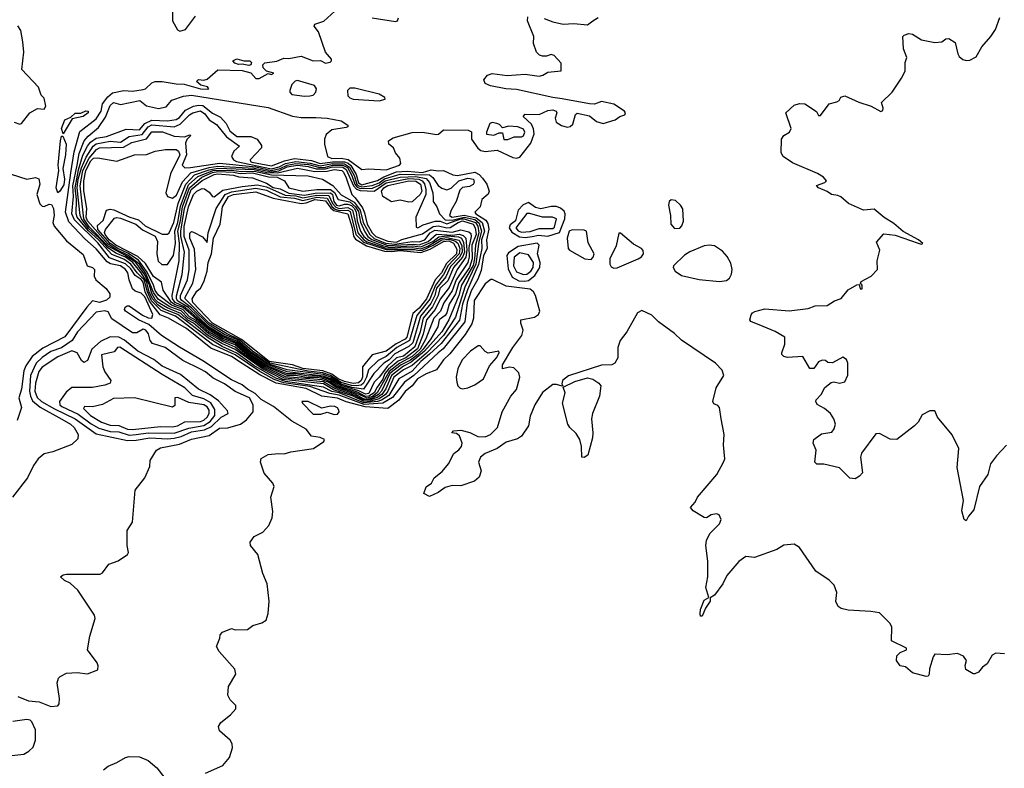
# Model space of a CAD drawing. Extents: x 2239831 to 2395310, y 665973 to 772585.
# Tile 39 of 144: x 2271455 to 2277124, y 730944 to 735252. Entities that reach past the tile are written whole.
import ezdxf

# ---------------------------------------------------------------- set-up
doc = ezdxf.new("R2010")
doc.units = 0

msp = doc.modelspace()

# ---------------------------------------------------------------- linework, layer by layer
at = {"layer": '0CON20XD'}
for points in [[(2272335.7, 735375.7), (2272335.6, 735245), (2272364.2, 735194.2), (2272376.1, 735186.1), (2272410, 735195), (2272467.8, 735272.2)], [(2272525, 730916), (2272625, 730960), (2272663.3, 731005), (2272679.3, 731060.7), (2272677.5, 731085), (2272667.5, 731105), (2272605, 731160), (2272600, 731185), (2272613.6, 731206.4), (2272669.3, 731250.7), (2272700, 731285), (2272700, 731305), (2272667, 731337), (2272652.5, 731365), (2272657.5, 731415), (2272700, 731485), (2272693.3, 731515), (2272604, 731615), (2272587.5, 731645), (2272607, 731693), (2272608.3, 731711.7), (2272623, 731727), (2272675, 731747.5), (2272695, 731740), (2272767, 731743), (2272797.5, 731765), (2272848.8, 731781.2), (2272873.6, 731796.4), (2272886.1, 731833.9), (2272891.2, 731905), (2272878.8, 732005), (2272854.3, 732064.3), (2272826, 732175), (2272783.3, 732225), (2272782.5, 732245), (2272805, 732277.5), (2272855, 732303.3), (2272888.8, 732341.2), (2272908, 732385), (2272911.7, 732421.7), (2272900, 732505), (2272920, 732565), (2272912.5, 732585), (2272862.3, 732642.3), (2272841.2, 732705), (2272845, 732727.5), (2272885, 732750), (2272945, 732755.7), (2272977.5, 732752.5), (2273015.6, 732764.4), (2273145.6, 732784.4), (2273205.8, 732824.2), (2273210, 732835), (2273185, 732847.8), (2273135, 732855.3), (2273104.8, 732895), (2273022, 732942), (2272915.8, 733025), (2272845, 733065.5), (2272809.9, 733099.9), (2272765.6, 733125), (2272735, 733151.5), (2272675, 733179.5), (2272509.2, 733289.2), (2272375, 733366.4), (2272271.5, 733435), (2272198, 733498), (2272138.4, 733525), (2272064.8, 733575), (2272059.1, 733585), (2272061.7, 733598.3), (2272074.2, 733605.8), (2272085, 733604.5), (2272161.4, 733551.4), (2272195, 733535.2), (2272215.6, 733534.4), (2272220.7, 733555), (2272175, 733656.8), (2272155, 733677.2), (2272119.5, 733689.5), (2272105, 733703.4), (2272084.7, 733755), (2272077.7, 733795), (2272063.3, 733815), (2272035, 733834.6), (2271977, 733847), (2271957.9, 733857.9), (2271895, 733933.2), (2271830.7, 733990.7), (2271738.2, 734088.2), (2271718.2, 734145), (2271750.1, 734369.9), (2271768.8, 734491.2), (2271801.8, 734608.2), (2271895, 734681.8), (2271923.4, 734725), (2271931.5, 734768.5), (2271962.5, 734807.5), (2271989.5, 734830.5), (2272055, 734844.6), (2272105, 734841.3), (2272165, 734849.3), (2272178.8, 734855), (2272215, 734888.4), (2272235, 734896.4), (2272275, 734897.2), (2272355, 734882.1), (2272401.3, 734881.3), (2272496.7, 734855), (2272537.6, 734852.4), (2272543.8, 734855), (2272535.5, 734865.5), (2272497.5, 734875), (2272473, 734897), (2272485, 734907.5), (2272515, 734903.3), (2272535, 734910), (2272595, 734962.5), (2272735, 734958.8), (2272785, 734946.2), (2272813.9, 734913.9), (2272833, 734913), (2272885, 734942.5), (2272905, 734937.5), (2272917.5, 734945), (2272876.7, 734956.7), (2272856.7, 734975), (2272855, 734992.5), (2272866.9, 735003.1), (2272935, 735013.8), (2272975, 735030), (2273005, 735028.6), (2273075, 735042.9), (2273145, 735015.3), (2273186.3, 735016.3), (2273215, 735002.1), (2273242.2, 735007.8), (2273250, 735015), (2273250, 735025), (2273216, 735065), (2273175, 735182.5), (2273150, 735215), (2273153.9, 735226.1), (2273206.1, 735243.9), (2273268.8, 735301.2)], [(2273159.1, 734689.1), (2273225, 734684.6), (2273305, 734669.2), (2273343.3, 734645), (2273343.3, 734635), (2273335, 734631.9), (2273251.7, 734618.3), (2273219.1, 734590.9), (2273209.6, 734565), (2273209, 734535), (2273226.9, 734465), (2273252.3, 734452.3), (2273305, 734455.2), (2273347.1, 734447.1), (2273425, 734389.5), (2273465, 734393.9), (2273565, 734387.8), (2273642.1, 734415), (2273649.6, 734425), (2273643.3, 734455), (2273617.8, 734485), (2273607.5, 734515), (2273580, 734535), (2273578.8, 734555), (2273605, 734572), (2273715, 734602.9), (2273775, 734605.5), (2273855, 734590.6), (2273866.6, 734593.4), (2273895, 734617.5), (2274036.8, 734616.8), (2274056.3, 734606.3), (2274057, 734565), (2274092.2, 734512.2), (2274109.7, 734499.7), (2274135, 734492.8), (2274205, 734500.7), (2274295, 734458.4), (2274315.7, 734454.3), (2274335, 734460), (2274398.6, 734541.4), (2274417.8, 734595), (2274414.1, 734624.1), (2274401.2, 734651.2), (2274354, 734695), (2274365, 734707.5), (2274445, 734706), (2274495, 734728.8), (2274525, 734733.8), (2274543.3, 734725), (2274546.8, 734716.8), (2274538, 734685), (2274543.2, 734663.2), (2274573.6, 734643.6), (2274606.2, 734633.8), (2274625, 734636.5), (2274639.5, 734650.5), (2274655, 734706.7), (2274665, 734714), (2274735, 734699.2), (2274775.8, 734665.8), (2274815, 734653.8), (2274883.9, 734676.1), (2274910, 734695), (2274940, 734705), (2274943.3, 734715), (2274936.7, 734725), (2274875, 734765.5), (2274805, 734781.4), (2274765, 734766.7), (2274735, 734767.3), (2274577.4, 734797.4), (2274525, 734803.5), (2274315, 734850.5), (2274254.8, 734854.8), (2274165, 734871.9), (2274134.2, 734885), (2274127.5, 734905), (2274147.6, 734932.4), (2274175, 734942.9), (2274261.5, 734931.5), (2274365, 734939.4), (2274445, 734927.1), (2274467.6, 734932.4), (2274495, 734950), (2274573, 734957), (2274571.7, 735001.7), (2274532.5, 735045), (2274515, 735051.2), (2274488.1, 735041.9), (2274465, 735041.4), (2274447.8, 735047.8), (2274430, 735065), (2274412.5, 735115), (2274415.7, 735155.7), (2274378.8, 735245), (2274381.2, 735268.8)], [(2273485, 735262.7), (2273619.2, 735240.8), (2273630, 735245), (2273636.7, 735263.3)], [(2274475, 735258), (2274525, 735239.4), (2274585, 735226.9), (2274645, 735230.6), (2274725, 735223.3), (2274754.2, 735245.8), (2274785, 735263.8)], [(2277136.4, 732803.6), (2277078.3, 732741.7), (2277044.4, 732695.6), (2277029.4, 732635), (2276981.9, 732565), (2276949.4, 732430.6), (2276918.8, 732395), (2276905, 732367.5), (2276892.5, 732375), (2276880, 732425), (2276888.6, 732485), (2276853.3, 732675), (2276862.5, 732785), (2276823.6, 732863.6), (2276740, 732965), (2276725, 733000), (2276695, 733000), (2276651.7, 732978.3), (2276627.5, 732935), (2276607.5, 732915), (2276505, 732836.2), (2276467.7, 732837.7), (2276405, 732870), (2276385, 732868.8), (2276302.2, 732757.8), (2276296, 732735), (2276308, 732645), (2276291.2, 732625), (2276265, 732609.2), (2276235, 732614.2), (2276175, 732673.8), (2276085, 732693.3), (2276045, 732693.8), (2276033.8, 732705), (2276040, 732775), (2276024.2, 732815), (2276028, 732835), (2276070.9, 732869.1), (2276131.2, 732878.8), (2276145, 732897.5), (2276151.2, 732925), (2276143.3, 732955), (2276123.8, 732985), (2276088.8, 733015), (2276047.3, 733037.3), (2276038.8, 733055), (2276040.8, 733065), (2276070, 733095), (2276090, 733135), (2276126.4, 733163.6), (2276143, 733167), (2276175, 733159.2), (2276205, 733167.5), (2276223.6, 733206.4), (2276223.3, 733275), (2276216.1, 733296.1), (2276195, 733310), (2276135, 733277.5), (2276108.3, 733278.3), (2276095, 733290), (2276075, 733292.5), (2276055, 733282.5), (2276027.5, 733245), (2276005, 733243.8), (2275964.4, 733314.4), (2275875, 733307.5), (2275854.1, 733314.1), (2275843.8, 733325), (2275843.8, 733335), (2275860, 733385), (2275860, 733425), (2275805, 733456.7), (2275735.9, 733485.9), (2275663.8, 733515), (2275658.8, 733525), (2275666.1, 733553.9), (2275673.3, 733565), (2275688.3, 733571.7), (2275745, 733587.1), (2275885, 733575.6), (2275995, 733590.6), (2276035, 733604.4), (2276105, 733607.4), (2276146, 733634), (2276185, 733646.8), (2276225, 733696.9), (2276275, 733725.6), (2276288.3, 733728.3), (2276295, 733702.5), (2276305, 733703.8), (2276306.5, 733725), (2276296.7, 733735), (2276300, 733745), (2276357.5, 733775), (2276393.2, 733815), (2276392, 733865), (2276407, 733925), (2276388.6, 733971.4), (2276429.9, 734020.1), (2276495, 734012.5), (2276628.8, 733965), (2276645, 733960.5), (2276655.7, 733964.3), (2276630, 733985), (2276542.2, 734032.2), (2276488.7, 734078.7), (2276432.8, 734112.8), (2276375, 734160.8), (2276314.2, 734155), (2276227.1, 734195), (2276182.4, 734232.4), (2276165, 734240.6), (2276128.8, 734245), (2276103.4, 734263.4), (2276053.8, 734285), (2276042.5, 734297.5), (2276090, 734315), (2276100, 734325), (2276082.5, 734345), (2276047.7, 734367.7), (2275905, 734428.6), (2275850, 734465), (2275840, 734485), (2275840.8, 734565), (2275855, 734586.2), (2275886.7, 734605), (2275896.7, 734625), (2275866.7, 734715), (2275915, 734760), (2275945, 734770), (2275975, 734767.5), (2276043, 734723), (2276055, 734700), (2276065, 734700), (2276115, 734767.5), (2276160.7, 734779.3), (2276173, 734787), (2276183.6, 734806.4), (2276205, 734813.3), (2276286.8, 734776.8), (2276357.5, 734755), (2276413, 734723), (2276425, 734730), (2276426.4, 734743.6), (2276417.5, 734775), (2276477.5, 734835), (2276532.5, 734915), (2276552.5, 734955), (2276553.3, 735005), (2276563.3, 735035), (2276543.8, 735085), (2276540, 735155), (2276547, 735163), (2276575, 735172.5), (2276595, 735168.8), (2276646.8, 735136.8), (2276725, 735120), (2276765, 735124.3), (2276787.3, 735142.7), (2276805, 735144.2), (2276841.2, 735121.2), (2276856.2, 735055), (2276865, 735040), (2276885, 735023.3), (2276905, 735016.7), (2276925, 735018.8), (2276962.7, 735037.3), (2276994.2, 735095), (2277047.1, 735155), (2277072.9, 735195), (2277098.6, 735265)], [(2271422.3, 734662.3), (2271455, 734650), (2271466, 734654), (2271512.5, 734715), (2271558.3, 734741.7), (2271595, 734737.5), (2271606.2, 734755), (2271595, 734800), (2271578.3, 734818.3), (2271563.6, 734863.6), (2271467.5, 734965), (2271478, 735065), (2271472, 735125), (2271460.5, 735190.5), (2271445, 735216.7)], [(2272775, 734988), (2272735, 734996.7), (2272715, 734993.8), (2272692.7, 735002.7), (2272682.5, 735015), (2272705, 735026.4), (2272745, 735015.7), (2272780, 735015), (2272790, 735005), (2272785, 734992), (2272775, 734988)], [(2273095, 734811.3), (2273125, 734813.5), (2273145, 734818.2), (2273160.8, 734835), (2273162.9, 734855), (2273152.6, 734872.6), (2273055, 734901.1), (2273041.5, 734898.5), (2273021.4, 734878.6), (2273010, 734845), (2273010.3, 734835), (2273021.6, 734821.6), (2273095, 734811.3)], [(2273525, 734784.5), (2273560, 734795), (2273557.5, 734805), (2273525, 734822.5), (2273385, 734858.2), (2273355, 734857.1), (2273341.6, 734845), (2273345, 734814.5), (2273355, 734802.2), (2273374, 734795), (2273525, 734784.5)], [(2277125, 731602), (2277075, 731605.7), (2277055, 731593.8), (2277026, 731545), (2276998.8, 731525), (2276975, 731496.7), (2276955, 731487.5), (2276945, 731487.5), (2276901.7, 731511.7), (2276898.8, 731535), (2276906.7, 731565), (2276889.1, 731589.1), (2276855, 731604.4), (2276795, 731597.5), (2276725, 731600), (2276714.5, 731585.5), (2276694.3, 731515.7), (2276692, 731485), (2276685, 731474), (2276675, 731472), (2276595, 731494), (2276555, 731526.7), (2276525, 731533.8), (2276503.8, 731565), (2276505, 731590), (2276525, 731610), (2276560, 731625), (2276560, 731635), (2276475, 731677.5), (2276476, 731755), (2276466.8, 731776.8), (2276405, 731837.5), (2276355, 731846.7), (2276224.2, 731854.2), (2276185, 731863.8), (2276167.5, 731875), (2276153.9, 731903.9), (2276160, 731955), (2276145, 731997.5), (2276115, 732026.7), (2276038.3, 732078.3), (2275944.1, 732214.1), (2275915, 732233.8), (2275855, 732227.1), (2275815, 732202.5), (2275686.1, 732156.1), (2275635, 732162.5), (2275595.5, 732134.5), (2275526.5, 732053.5), (2275503.6, 732005), (2275455, 731940), (2275430, 731925), (2275430.8, 731905), (2275404.2, 731865.8), (2275385, 731820), (2275375, 731820), (2275373, 731833), (2275375, 731857.5), (2275395, 731911.2), (2275423.3, 731926.7), (2275405.5, 731985), (2275417.1, 732045), (2275416.4, 732135), (2275405.6, 732225), (2275409.2, 732255), (2275428.8, 732295), (2275485, 732350), (2275492.9, 732375), (2275482, 732402), (2275467.7, 732407.7), (2275436.9, 732403.1), (2275410, 732385), (2275395, 732386.7), (2275332.5, 732425), (2275317.5, 732445), (2275343.8, 732476.2), (2275357.5, 732505), (2275469.2, 732635), (2275508, 732705), (2275514, 732725), (2275508, 732805), (2275511.2, 732865), (2275493.3, 732955), (2275485, 733020), (2275475, 733032.5), (2275450.7, 733040.7), (2275446.7, 733055), (2275465, 733133.8), (2275508.7, 733205), (2275499.2, 733235), (2275461.8, 733275), (2275265, 733407.5), (2275225.2, 733445.2), (2275132.4, 733512.4), (2275095, 733552.2), (2275037.4, 733577.4), (2275011.8, 733565), (2274950, 733455), (2274912, 733405), (2274898.4, 733365), (2274898.6, 733305), (2274880.8, 733275), (2274863.5, 733266.5), (2274805, 733262.9), (2274615, 733201.8), (2274579.6, 733175), (2274577.1, 733157.1), (2274582.5, 733145), (2274578, 733142), (2274545, 733153.4), (2274525, 733153.1), (2274465, 733105.8), (2274421.9, 733035), (2274395, 732970), (2274383.6, 732915), (2274345, 732854.3), (2274320.9, 732839.1), (2274255, 732820), (2274203.8, 732785), (2274135, 732755.7), (2274107.5, 732735), (2274096.9, 732705), (2274111.9, 732655), (2274100, 732620), (2274073.7, 732596.3), (2273995, 732570), (2273945, 732570.6), (2273905, 732560.6), (2273865, 732530), (2273815, 732507.5), (2273782.5, 732525), (2273795, 732564), (2273825.6, 732584.4), (2273841.4, 732615), (2273887.5, 732652.5), (2273924.3, 732695), (2273954.3, 732755), (2273984.1, 732775.9), (2273998.5, 732795), (2274002.7, 732815), (2273987.4, 732857.4), (2273970.3, 732870.3), (2273943.3, 732875), (2273953.3, 732885), (2273995, 732888.9), (2274047, 732877), (2274093.1, 732853.1), (2274135, 732851), (2274165.6, 732864.4), (2274206.7, 732905), (2274233.2, 732995), (2274283.5, 733085), (2274315, 733123.9), (2274333.8, 733195), (2274328.7, 733218.7), (2274299.1, 733249.1), (2274275, 733252.5), (2274235, 733243.3), (2274235.2, 733265), (2274295, 733365.6), (2274347, 733435), (2274354.6, 733465), (2274340.9, 733505), (2274341.2, 733525), (2274419.5, 733540.5), (2274442.5, 733555), (2274450, 733575), (2274423.9, 733663.9), (2274413.3, 733685), (2274395, 733701.2), (2274255, 733718), (2274177, 733757), (2274166.7, 733756.7), (2274135, 733731.5), (2274071.5, 733635), (2274068.7, 733535), (2274058.3, 733501.7), (2274019, 733441), (2273930.7, 733329.3), (2273894.3, 733295), (2273855, 733237.1), (2273795, 733214.8), (2273746.2, 733185), (2273714.5, 733145), (2273675, 733112.8), (2273638, 733062), (2273575, 733014.9), (2273443.5, 733023.5), (2273335, 733051.9), (2273285, 733073.3), (2273195, 733084.4), (2273105, 733130.2), (2272930.7, 733160.7), (2272837.3, 733207.3), (2272735, 733273.3), (2272675, 733313.7), (2272555, 733362.3), (2272415.6, 733475), (2272311.6, 733535), (2272263.9, 733553.9), (2272201.9, 733631.9), (2272177.4, 733685), (2272165, 733740.9), (2272155, 733756.6), (2272120.4, 733780.4), (2272095, 733819), (2272065, 733846.8), (2271971.5, 733881.5), (2271905, 733967.9), (2271770.4, 734100.4), (2271755.9, 734135), (2271765.1, 734234.9), (2271760.6, 734295), (2271785.1, 734415.1), (2271797.4, 734482.6), (2271825.9, 734554.1), (2271848.3, 734581.7), (2271908.8, 734631.2), (2271948.3, 734691.7), (2271975, 734757.6), (2271995.5, 734775.5), (2272035, 734763.8), (2272146.9, 734786.9), (2272185, 734756.5), (2272255, 734740.6), (2272298.7, 734751.3), (2272331.2, 734788.8), (2272398.3, 734811.7), (2272445, 734817.5), (2272885, 734746.2), (2273025, 734697.5), (2273075, 734689.5), (2273159.1, 734689.1)], [(2273438, 733038), (2273295, 733090.5), (2273240, 733100), (2273125, 733140.1), (2272975, 733162.2), (2272920.8, 733180.8), (2272837, 733227), (2272695, 733323.7), (2272565, 733382.9), (2272351.1, 733545), (2272269, 733579), (2272213.8, 733633.8), (2272190.3, 733685), (2272171.4, 733755), (2272132, 733795), (2272094.9, 733845), (2272055, 733873), (2271985, 733900.3), (2271908.9, 733985), (2271848.7, 734038.7), (2271786, 734115), (2271780.5, 734135), (2271782, 734218), (2271773.3, 734285), (2271792.6, 734387.4), (2271818.3, 734471.7), (2271845.7, 734524.3), (2271862.5, 734547.5), (2271895, 734570.5), (2271955, 734580.3), (2272067.5, 734622.5), (2272145, 734618.5), (2272175.3, 734654.7), (2272215, 734672.9), (2272305, 734669.7), (2272355, 734678.2), (2272375, 734689.9), (2272409, 734731), (2272455, 734753.4), (2272485, 734760.8), (2272508.5, 734758.5), (2272565, 734713.1), (2272611.9, 734691.9), (2272644.6, 734654.6), (2272665, 734612.4), (2272705, 734580.4), (2272785, 734579.9), (2272822.4, 734565), (2272847.2, 734527.2), (2272846.2, 734515), (2272781.5, 734445), (2272784.1, 734435), (2272792.4, 734432.4), (2272905, 734410.6), (2272980, 734440), (2273037.8, 734452.2), (2273135, 734441.4), (2273185.1, 734425.1), (2273255, 734434.1), (2273325, 734434.3), (2273346.7, 734426.7), (2273362, 734412), (2273391.8, 734361.8), (2273405, 734312.4), (2273425, 734301.5), (2273515, 734327.3), (2273551.6, 734348.4), (2273623.8, 734376.2), (2273685, 734379.9), (2273775, 734373.5), (2273825, 734388.3), (2273865, 734381.4), (2273895, 734384.1), (2273948.6, 734358.6), (2273975, 734355.1), (2274075, 734374.7), (2274100.6, 734360.6), (2274120.5, 734340.5), (2274144.8, 734305), (2274158.4, 734265), (2274152.3, 734247.7), (2274115, 734217.1), (2274105.6, 734175), (2274075.4, 734145), (2274081.4, 734135), (2274138.4, 734098.4), (2274149.4, 734079.4), (2274156.3, 734046.3), (2274143.5, 733985), (2274146.1, 733935), (2274125.8, 733894.2), (2274111.5, 733808.5), (2274091.9, 733758.1), (2274055, 733691.6), (2274030.8, 733625), (2274017.5, 733512.5), (2273892.3, 733357.7), (2273865, 733333.8), (2273725, 733203.7), (2273671.4, 733165), (2273602, 733078), (2273545, 733044.9), (2273438, 733038)], [(2271705, 734596), (2271696.5, 734625), (2271715, 734675.9), (2271749.5, 734690.5), (2271775, 734713.3), (2271806.5, 734713.5), (2271835, 734726.8), (2271850, 734725), (2271849.5, 734715), (2271820.8, 734695), (2271757.7, 734682.3), (2271705, 734596)], [(2273437.3, 733047.3), (2273295, 733104.1), (2273252.8, 733112.8), (2273205, 733137.8), (2272985, 733169.8), (2272928.9, 733188.9), (2272802.7, 733262.7), (2272705, 733333.7), (2272621.5, 733371.5), (2272540.7, 733420.7), (2272366, 733555), (2272286.5, 733586.5), (2272250.8, 733610.8), (2272219.7, 733645), (2272201, 733685), (2272185, 733745.2), (2272153.5, 733795), (2272106.2, 733855), (2272063.2, 733885), (2272009.2, 733909.2), (2271960.6, 733940.6), (2271915, 733992.5), (2271851, 734051), (2271810.3, 734105), (2271802.1, 734125), (2271786, 734285), (2271791.4, 734335), (2271810.4, 734399.6), (2271838.5, 734461.5), (2271878.6, 734525), (2271895, 734538.1), (2271975, 734552.1), (2272035, 734547.1), (2272085, 734579.4), (2272159.2, 734590.8), (2272194.8, 734635), (2272215, 734646.7), (2272345.2, 734634.8), (2272378.8, 734651.2), (2272433.1, 734705), (2272451.2, 734715), (2272495, 734727.9), (2272520.1, 734710.1), (2272546.5, 734676.5), (2272588.3, 734648.3), (2272645, 734577), (2272719.6, 734525), (2272688.2, 734495), (2272673.6, 734465), (2272686.1, 734445), (2272704, 734435), (2272905, 734394.4), (2272949.7, 734405), (2272985, 734424), (2273045, 734435.6), (2273127.1, 734427.1), (2273185, 734411.8), (2273255, 734424), (2273325, 734423.2), (2273353.5, 734403.5), (2273380, 734355), (2273396.5, 734305), (2273406.5, 734295), (2273425, 734290.5), (2273485, 734297.8), (2273525, 734313.9), (2273555, 734336), (2273645, 734362.7), (2273815, 734359.3), (2273834.4, 734344.4), (2273865, 734297.2), (2273885, 734282.9), (2273915, 734273.5), (2273938.4, 734281.6), (2273984, 734325), (2274035, 734339.1), (2274067.5, 734335), (2274071.5, 734315), (2274065, 734303.8), (2274045, 734291.5), (2274005, 734285.5), (2273988.9, 734271.1), (2273968.8, 734205), (2273938.3, 734155), (2273928.8, 734125), (2273945.3, 734115.3), (2274015, 734127.5), (2274082.3, 734112.3), (2274118.3, 734085), (2274131.3, 734035), (2274114.8, 733985), (2274116.1, 733935), (2274097.4, 733842.6), (2274033.2, 733696.8), (2274004.9, 733615), (2273988, 733522), (2273881.7, 733388.3), (2273813.8, 733326.2), (2273765, 733283.9), (2273715, 733229), (2273637.7, 733185), (2273581, 733089), (2273538.5, 733061.5), (2273515, 733054.2), (2273437.3, 733047.3)], [(2274241.7, 734561.7), (2274265, 734562.5), (2274301.7, 734578.3), (2274345, 734577.5), (2274355, 734583.3), (2274364.2, 734605), (2274355, 734622.5), (2274323.8, 734636.2), (2274270.8, 734639.2), (2274235, 734630), (2274218.3, 734648.3), (2274202.5, 734655), (2274175, 734660), (2274161.1, 734655), (2274142, 734605), (2274143.6, 734593.6), (2274185, 734587.5), (2274215, 734600), (2274235, 734600), (2274241.7, 734561.7)], [(2271675, 734255.7), (2271665.3, 734285), (2271680.4, 734385), (2271676, 734415), (2271690.3, 734555), (2271695, 734582.5), (2271702.3, 734582.3), (2271723.1, 734535), (2271718.6, 734475), (2271702.5, 734395), (2271713.2, 734335), (2271708.2, 734301.8), (2271685, 734264.3), (2271675, 734255.7)], [(2273465, 733054.1), (2273435, 733055.8), (2273375, 733085.2), (2273262.5, 733122.5), (2273204.5, 733155.5), (2272972.1, 733182.1), (2272852.3, 733242.3), (2272695, 733354.3), (2272618.9, 733388.9), (2272536.9, 733436.9), (2272456.3, 733505), (2272422.3, 733522.3), (2272382, 733562), (2272303.5, 733593.5), (2272251.5, 733625), (2272235, 733641.5), (2272215, 733677.1), (2272201.4, 733725), (2272175, 733783.9), (2272124, 733854), (2272065, 733895.6), (2271965, 733949.1), (2271855, 734060.7), (2271825.1, 734105), (2271802.1, 734295), (2271819.1, 734385), (2271854, 734455), (2271897.6, 734505), (2271914.5, 734515), (2272052.3, 734517.7), (2272100.7, 734545), (2272184.3, 734565.7), (2272215, 734607.4), (2272276.6, 734606.6), (2272345, 734581.1), (2272403, 734577), (2272435, 734590), (2272440, 734585), (2272417.5, 734562.5), (2272409.5, 734540.5), (2272414.6, 734475), (2272389.6, 734415), (2272405, 734400.3), (2272439.2, 734400.8), (2272605, 734426.1), (2272814.4, 734404.4), (2272905, 734384.5), (2272955, 734394.8), (2272994.6, 734415.4), (2273045, 734425.2), (2273117.9, 734417.9), (2273182.2, 734402.2), (2273215.9, 734404.1), (2273255, 734415.1), (2273315, 734414.4), (2273341.8, 734401.8), (2273367.3, 734355), (2273384.8, 734305), (2273398.7, 734288.7), (2273415, 734281.3), (2273487.2, 734282.8), (2273525, 734299.9), (2273559.7, 734325), (2273645, 734345.2), (2273735, 734350), (2273795, 734338.5), (2273814.7, 734315), (2273834.4, 734255), (2273834.8, 734224.8), (2273836.2, 734205), (2273856.5, 734175), (2273872.4, 734135), (2273905, 734100), (2273945, 734099.1), (2274015, 734116.2), (2274075, 734102.2), (2274101.2, 734081.2), (2274113.7, 734035), (2274098.5, 733975), (2274082.1, 733845), (2274017.3, 733712.7), (2273965, 733540), (2273896, 733435), (2273796.6, 733333.4), (2273715, 733261.7), (2273665, 733236.6), (2273609.3, 733195), (2273575, 733115), (2273560.3, 733095), (2273525, 733069.9), (2273473.8, 733056.2), (2273465, 733054.1)], [(2273435, 733063.2), (2273385, 733089.6), (2273270.1, 733130.1), (2273205, 733167.3), (2272979.2, 733189.2), (2272858.5, 733248.5), (2272768.4, 733308.4), (2272695, 733368.1), (2272627.1, 733397.1), (2272544.1, 733444.1), (2272465, 733513), (2272425, 733534.1), (2272385, 733576.3), (2272320, 733600), (2272255, 733641), (2272225, 733681.6), (2272181.2, 733791.2), (2272145.6, 733845.6), (2272077.7, 733897.7), (2272015, 733927.7), (2271965, 733960.3), (2271844.7, 734095), (2271838.1, 734115), (2271841.9, 734165), (2271823.6, 734266.4), (2271823.9, 734323.9), (2271836, 734385), (2271865, 734440.1), (2271880.6, 734455), (2271905, 734457.7), (2272015, 734437.2), (2272115, 734473.8), (2272185, 734476.2), (2272235, 734494.7), (2272294.8, 734505.2), (2272355, 734504.2), (2272368.4, 734495), (2272377, 734475), (2272322.7, 734365), (2272295.6, 734255.6), (2272305, 734234.6), (2272334.7, 734224.7), (2272357.5, 734242.5), (2272392.1, 734317.9), (2272439.7, 734370.3), (2272545, 734400.9), (2272595, 734409.3), (2272805, 734397.1), (2272905, 734375.9), (2272947.6, 734382.4), (2272995, 734404.3), (2273055, 734415.7), (2273115, 734407.1), (2273162.8, 734392.8), (2273215.5, 734394.5), (2273255, 734405.4), (2273315, 734403.4), (2273335, 734390.7), (2273376.2, 734296.2), (2273395, 734277), (2273415, 734268.7), (2273495, 734266), (2273565, 734312.5), (2273695, 734338.6), (2273753.9, 734333.9), (2273771.9, 734325), (2273785, 734307.6), (2273793.6, 734275), (2273793.5, 734245), (2273736.3, 734116.3), (2273738.6, 734058.6), (2273746.7, 734055), (2273778.5, 734071.5), (2273847.4, 734092.6), (2273875, 734092.7), (2273915, 734077.5), (2273995, 734105.2), (2274015, 734106.3), (2274079.2, 734085), (2274093.5, 734063.5), (2274098.5, 734025), (2274078.6, 733955), (2274074, 733875), (2274065, 733837.6), (2273999.2, 733725), (2273983.4, 733665), (2273925.8, 733525), (2273885, 733456.5), (2273786.5, 733343.5), (2273709.8, 733280.2), (2273665, 733258.4), (2273594.7, 733205), (2273562.8, 733127.2), (2273539.3, 733095), (2273512.9, 733077.1), (2273475, 733063.6), (2273435, 733063.2)], [(2271405, 734362.5), (2271495, 734334.4), (2271545, 734344), (2271565.8, 734335.8), (2271570.8, 734305), (2271554.1, 734245.9), (2271571.4, 734191.4), (2271585, 734178.4), (2271595, 734177.4), (2271625, 734191), (2271638.8, 734188.8), (2271649.4, 734165), (2271652.5, 734125), (2271645.7, 734085), (2271653.8, 734063.8), (2271725, 733979.1), (2271820.3, 733900.3), (2271844.2, 733835), (2271875, 733825.6), (2271885.7, 733815), (2271883.1, 733775), (2271892.6, 733755), (2271952.4, 733705), (2271973.8, 733675), (2271973.1, 733655), (2271955, 733636.9), (2271915, 733624), (2271875, 733633.4), (2271842, 733598), (2271715, 733427.1), (2271587.9, 733362.1), (2271526.4, 733313.6), (2271489.8, 733260.2), (2271479.4, 733230.6), (2271464.6, 733125), (2271450.6, 733075), (2271465, 733020), (2271440, 732945)], [(2273455, 733066.8), (2273435, 733070.8), (2273387.1, 733097.1), (2273276.1, 733136.1), (2273232.1, 733165), (2273195, 733179.2), (2272985, 733196.8), (2272864.1, 733254.1), (2272773.8, 733313.8), (2272695, 733380.4), (2272625, 733408.2), (2272545, 733454.4), (2272470.9, 733520.9), (2272432.5, 733542.5), (2272395, 733583.9), (2272328.9, 733608.9), (2272255, 733666.3), (2272235, 733693.1), (2272226, 733725), (2272189, 733799), (2272138.3, 733868.3), (2272078.3, 733908.3), (2272019.3, 733935), (2271975, 733963.5), (2271904.6, 734045), (2271902.4, 734067.6), (2271935, 734097.1), (2271954.2, 734155.8), (2271975, 734161.9), (2271997.3, 734157.3), (2272089.1, 734115), (2272139.5, 734099.5), (2272178.1, 734065), (2272275, 734017.1), (2272305, 734017.7), (2272315, 734025.5), (2272341.7, 734085), (2272366.6, 734193.4), (2272410.8, 734305), (2272461.7, 734358.3), (2272545, 734388.8), (2272595, 734397.9), (2272805, 734389), (2272878.3, 734371.7), (2272939.1, 734370.9), (2273055, 734398.4), (2273155, 734377.9), (2273225, 734380.1), (2273265, 734389.3), (2273309, 734385), (2273320, 734375), (2273335, 734341.1), (2273366.6, 734245), (2273387.3, 734227.3), (2273428.8, 734168.8), (2273440.9, 734140.9), (2273455, 734075.7), (2273485, 734025.2), (2273505, 734004.3), (2273575, 733977.6), (2273625, 733972.3), (2273655, 733987.7), (2273775, 734020), (2273835, 734061), (2273865.5, 734065.5), (2273915, 734054.2), (2273934.1, 734055.9), (2273978.7, 734085), (2274005, 734093.5), (2274065, 734075.4), (2274078.2, 734055), (2274082.4, 734015), (2274058, 733955), (2274059.3, 733875), (2274045, 733826.7), (2273982.6, 733737.4), (2273964.5, 733675), (2273928.4, 733615), (2273914.9, 733565), (2273905, 733550.2), (2273870.1, 733525), (2273863.3, 733485), (2273822.9, 733415), (2273778.9, 733355), (2273745, 733322.8), (2273705, 733293), (2273650.6, 733265), (2273586.1, 733215), (2273538.3, 733115), (2273520.2, 733095), (2273485, 733074.1), (2273455, 733066.8)], [(2273455, 733074), (2273392.9, 733102.9), (2273281.5, 733141.5), (2273245, 733167.5), (2273205.2, 733185), (2273168.1, 733191.9), (2273115, 733191.1), (2273045, 733204.1), (2272995, 733203.8), (2272869.1, 733259.1), (2272775, 733321.9), (2272695, 733391), (2272625, 733417.2), (2272545, 733464.7), (2272396.4, 733595), (2272350.4, 733610.4), (2272328.7, 733625), (2272281.2, 733695), (2272270.7, 733740.7), (2272225, 733773.7), (2272179.6, 733849.6), (2272135, 733889.2), (2272009.3, 733955), (2271969.8, 733985), (2271946.2, 734015), (2271942.8, 734027.2), (2271948.3, 734045), (2272001.1, 734108.9), (2272015, 734114), (2272035, 734110.3), (2272124.5, 734075), (2272162.3, 734042.3), (2272235.7, 734005.7), (2272247.5, 733975), (2272245.2, 733905.2), (2272252.1, 733862.1), (2272272.4, 733842.4), (2272305, 733842.2), (2272339.8, 733895), (2272351.2, 733965), (2272347.8, 734035), (2272365.8, 734085), (2272380.6, 734179.4), (2272427.7, 734302.3), (2272481.2, 734348.8), (2272569.4, 734385), (2272675, 734386.9), (2272731.5, 734378.5), (2272805, 734380.3), (2272905, 734358.7), (2273115, 734352.5), (2273198.9, 734335), (2273258.1, 734298.1), (2273304.9, 734244.9), (2273381.3, 734201.3), (2273416, 734156), (2273432.4, 734085), (2273470.1, 734015), (2273495, 733992.8), (2273561.8, 733965), (2273615, 733959.4), (2273715, 733974.9), (2273755, 733973), (2273788.4, 733985), (2273817.7, 734025), (2273845, 734041.3), (2273945, 734028.3), (2273995, 734042), (2274041.1, 734031.1), (2274051.9, 734021.9), (2274054.7, 734005), (2274041.4, 733941.4), (2274042.5, 733887.5), (2274035, 733854.8), (2273968.9, 733755), (2273945, 733690.7), (2273897.6, 733622.4), (2273877.6, 733575), (2273840.2, 733535), (2273793, 733415), (2273761.3, 733355), (2273715, 733314.4), (2273644.1, 733275.9), (2273582.6, 733227.4), (2273513.5, 733105), (2273486.4, 733083.6), (2273455, 733074)], [(2273445, 733084.2), (2273399.2, 733109.2), (2273293.6, 733143.6), (2273245, 733176.9), (2273211.1, 733191.1), (2273175, 733199.8), (2273115, 733199.7), (2273045, 733213.6), (2272995, 733214.1), (2272880.3, 733260.3), (2272782.5, 733325), (2272703.5, 733395), (2272625, 733426), (2272545, 733474.1), (2272408.1, 733598.1), (2272349.5, 733625), (2272334.4, 733645), (2272332.8, 733665), (2272372.6, 733865), (2272374.8, 733965), (2272365.8, 734035), (2272381.4, 734095), (2272392.5, 734175), (2272432.6, 734285), (2272504.3, 734345), (2272565, 734373.1), (2272595, 734378), (2272685, 734375.3), (2272725, 734366.3), (2272795, 734370.3), (2272888.1, 734348.1), (2272936.9, 734345), (2272978.9, 734325), (2273004.1, 734285), (2273085, 734265.1), (2273165, 734274.4), (2273245, 734273.8), (2273266.9, 734256.9), (2273288, 734218), (2273355, 734203.2), (2273389.2, 734175), (2273405, 734148.9), (2273416.8, 734086.8), (2273441.2, 734031.2), (2273459, 734005), (2273483, 733987), (2273575, 733952.3), (2273725, 733960.7), (2273755, 733955.9), (2273806.7, 733975), (2273855, 734017.5), (2273947.2, 734012.8), (2273985, 734016.9), (2274009.2, 734009.2), (2274022.8, 733995), (2274029.7, 733925), (2274023.8, 733886.2), (2273974.2, 733815), (2273928.5, 733711.5), (2273875, 733644.2), (2273847.2, 733585), (2273798, 733525), (2273778.5, 733441.5), (2273745, 733357), (2273678.9, 733305), (2273633.4, 733286.6), (2273579.2, 733240.8), (2273557.4, 733215), (2273545, 733182.8), (2273512.6, 733137.4), (2273495.9, 733105), (2273465, 733084.5), (2273445, 733084.2)], [(2273445, 733097.4), (2273406.6, 733116.6), (2273305, 733146.6), (2273245, 733185.8), (2273205, 733200.9), (2272995, 733225.3), (2272885, 733264.9), (2272785, 733332.1), (2272705, 733402.8), (2272625.2, 733435), (2272542.7, 733485), (2272426, 733596), (2272365, 733632), (2272356.9, 733645), (2272357.4, 733662.6), (2272391.1, 733785), (2272403.9, 733915), (2272383.5, 734006.5), (2272382.1, 734035), (2272403.4, 734165), (2272443, 734275), (2272505, 734326.4), (2272575, 734360.6), (2272595, 734364.1), (2272685, 734356.5), (2272716.7, 734346.7), (2272795, 734342.5), (2272875, 734311.2), (2272915, 734286.5), (2272955, 734278.5), (2273004.5, 734254.5), (2273095, 734242.5), (2273155.8, 734254.2), (2273245, 734255.6), (2273255.2, 734245), (2273264.1, 734205), (2273279.2, 734185), (2273295, 734180.8), (2273325, 734191), (2273345, 734189.6), (2273365, 734181.7), (2273382.1, 734165), (2273391.9, 734145), (2273398.1, 734095), (2273416.4, 734035), (2273435.5, 734005), (2273463.8, 733983.8), (2273543, 733953), (2273585, 733943.1), (2273715, 733950), (2273765, 733944.1), (2273833.6, 733975), (2273868.2, 734001.8), (2273915, 734007.8), (2273982, 734002), (2273998.4, 733995), (2274010.6, 733970.6), (2274016.9, 733915), (2274004.9, 733885.1), (2273953.1, 733825), (2273920.6, 733749.4), (2273874.9, 733705), (2273863.5, 733665), (2273831.3, 733598.7), (2273777.4, 733535), (2273761.1, 733455), (2273730.1, 733369.9), (2273665, 733315.2), (2273625, 733305.1), (2273572.2, 733257.8), (2273525, 733194.4), (2273495, 733166.6), (2273465, 733101.3), (2273445, 733097.4)], [(2273435, 733126.5), (2273367.3, 733135), (2273305, 733154.7), (2273245, 733194.5), (2273205, 733209.3), (2272995, 733237.7), (2272885, 733272), (2272793.6, 733335), (2272708.7, 733408.7), (2272635, 733439.9), (2272545, 733493.6), (2272445, 733593.2), (2272388.1, 733635), (2272380, 733645), (2272380.9, 733665), (2272421.4, 733755), (2272431.1, 733815), (2272430.4, 733925), (2272401.7, 734005), (2272401.9, 734061.9), (2272427.6, 734175), (2272455, 734246.5), (2272475, 734265.2), (2272505, 734279.6), (2272518.9, 734278.9), (2272545, 734259.4), (2272565, 734234.3), (2272575, 734231.8), (2272625, 734270.2), (2272735, 734292.2), (2272825, 734301.9), (2272875, 734290.5), (2272983, 734243), (2273045, 734238.5), (2273085, 734226.8), (2273165, 734242.2), (2273235, 734240.7), (2273255, 734194.4), (2273275, 734172.2), (2273295, 734166), (2273345, 734171.7), (2273372, 734155), (2273401, 734025), (2273437.1, 733985), (2273455, 733974), (2273565, 733937.3), (2273630.9, 733939.1), (2273715, 733940.7), (2273765, 733933.3), (2273805, 733948.3), (2273877.6, 733992.4), (2273915, 733998.9), (2273985, 733983.8), (2274001.1, 733951.1), (2274003.5, 733915), (2273987.9, 733885), (2273935, 733831.6), (2273907.9, 733772.1), (2273855, 733706.8), (2273846, 733665), (2273821.5, 733618.5), (2273761.8, 733545), (2273718, 733392), (2273695, 733371.8), (2273615, 733328.3), (2273581.6, 733295), (2273550.7, 733275), (2273493.6, 733216.4), (2273435, 733126.5)], [(2273695, 734201.2), (2273645, 734212.8), (2273595, 734203.7), (2273544.9, 734234.9), (2273538.1, 734265), (2273552.3, 734285), (2273575, 734297.4), (2273695, 734324), (2273735, 734323.6), (2273762.2, 734305), (2273770.9, 734265), (2273761.1, 734245), (2273715, 734204.6), (2273695, 734201.2)], [(2273395, 733144.1), (2273365, 733146.5), (2273305, 733164.6), (2273245, 733203.9), (2273200, 733220), (2273115, 733228.3), (2272895, 733275), (2272795, 733344.9), (2272719.9, 733409.9), (2272645, 733445.5), (2272545, 733506.2), (2272408.4, 733645), (2272408.2, 733655), (2272451.6, 733735), (2272468.2, 733815), (2272460.8, 733930.8), (2272435, 733994.5), (2272435, 734023.8), (2272445, 734032.2), (2272455, 734030), (2272507, 734003), (2272535, 733970), (2272540, 734025), (2272585.6, 734165), (2272637, 734245), (2272675, 734261), (2272815, 734282.3), (2272875, 734270.8), (2272955, 734232.5), (2273036.8, 734225), (2273085, 734211.3), (2273165, 734230.8), (2273224.5, 734224.5), (2273254.8, 734175), (2273271.7, 734161.7), (2273295, 734154.2), (2273345, 734155.8), (2273357.7, 734147.7), (2273389.8, 734015), (2273435, 733971.9), (2273565, 733928.5), (2273729.2, 733929.2), (2273755, 733922.8), (2273775, 733925.9), (2273836.4, 733953.6), (2273885, 733984.3), (2273925, 733989.4), (2273959.5, 733979.5), (2273977.2, 733965), (2273989.6, 733935), (2273986.1, 733905), (2273921.9, 733838.1), (2273894.5, 733785.5), (2273848.4, 733725), (2273816.9, 733643.1), (2273741.1, 733548.9), (2273698.4, 733405), (2273627.1, 733365), (2273565, 733313.9), (2273519, 733291), (2273463.2, 733236.8), (2273452.2, 733195), (2273435, 733160.8), (2273420.6, 733149.4), (2273395, 733144.1)], [(2273375, 733158.4), (2273325, 733170), (2273289.4, 733185), (2273251.7, 733211.7), (2273201.1, 733231.1), (2273085.5, 733244.5), (2273025, 733265.7), (2272891.5, 733285), (2272731.8, 733411.8), (2272565, 733506), (2272451.9, 733625), (2272447.1, 733645), (2272475, 733689.1), (2272495, 733707.8), (2272515, 733744.1), (2272534.2, 733805), (2272540.9, 733855), (2272559.4, 733905), (2272570.6, 733995), (2272608.7, 734075), (2272614.9, 734115.1), (2272622.6, 734175), (2272657.3, 734235), (2272685, 734246.5), (2272815, 734260.8), (2272915, 734225), (2273075, 734195.1), (2273105, 734197.5), (2273155, 734217.6), (2273215, 734209.3), (2273246.4, 734166.4), (2273263.3, 734153.3), (2273345, 734134.3), (2273369.6, 734055), (2273376.7, 734006.7), (2273388.3, 733988.3), (2273451.4, 733951.4), (2273555, 733919.5), (2273595, 733917), (2273645, 733923.1), (2273765, 733912), (2273818.3, 733931.7), (2273895, 733976.2), (2273925, 733978.6), (2273953.5, 733965), (2273972.1, 733932.1), (2273969.9, 733905), (2273911.9, 733848.1), (2273883, 733795), (2273848, 733755), (2273797.7, 733645), (2273755, 733592.7), (2273718.8, 733561.2), (2273683.4, 733425), (2273675, 733414.3), (2273623, 733387), (2273564.9, 733345.1), (2273485, 733323.2), (2273428.6, 733255), (2273428.6, 733195), (2273421, 733175), (2273405, 733162.4), (2273375, 733158.4)], [(2274365, 733997.7), (2274405, 734004.1), (2274441.3, 734011.3), (2274495, 734005.7), (2274562.4, 734027.6), (2274594.2, 734105), (2274596, 734135), (2274589.3, 734149.3), (2274567.9, 734167.9), (2274545, 734176.9), (2274515, 734177.2), (2274455, 734163.4), (2274425, 734171.6), (2274385, 734200.5), (2274353.2, 734186.8), (2274324.8, 734155.2), (2274310.4, 734095), (2274279, 734071), (2274273.9, 734055), (2274289.3, 734029.3), (2274332.8, 734002.8), (2274365, 733997.7)], [(2275225, 734050), (2275255, 734052.3), (2275267.6, 734065), (2275277.1, 734092.9), (2275273.6, 734163.6), (2275260.4, 734185), (2275230.5, 734210.5), (2275205, 734215.4), (2275194.2, 734205), (2275189.8, 734185), (2275202.1, 734125), (2275203.3, 734075), (2275225, 734050)], [(2274345, 734029.3), (2274395, 734033.2), (2274445, 734050.5), (2274525, 734050), (2274535, 734058.5), (2274546, 734105), (2274523.3, 734115), (2274464.4, 734115.6), (2274393.1, 734136.9), (2274375, 734135.8), (2274311.7, 734055), (2274325, 734037.7), (2274345, 734029.3)], [(2274745, 733872.6), (2274757, 733885), (2274761.7, 733905), (2274728.6, 733968.6), (2274718.2, 734035), (2274705, 734040.4), (2274635, 734042.5), (2274618.1, 734035), (2274606.2, 733995), (2274613.3, 733935), (2274619.6, 733925), (2274708.9, 733875), (2274745, 733872.6)], [(2274875, 733821.4), (2274895, 733824.3), (2275015, 733875.3), (2275035, 733887.3), (2275046.5, 733905), (2275045, 733924.2), (2275035.3, 733935), (2274989.6, 733959.6), (2274915, 734024), (2274905, 734022.5), (2274888.6, 733951.4), (2274851.9, 733875), (2274852.6, 733845), (2274859.7, 733829.7), (2274875, 733821.4)], [(2274363.5, 733746.5), (2274385, 733751.6), (2274420.9, 733779.1), (2274449.8, 733825), (2274450.7, 733855), (2274436.4, 733905), (2274445.9, 733955), (2274435, 733966.8), (2274325, 733947.3), (2274269, 733911), (2274259.4, 733895), (2274267.8, 733817.8), (2274290.6, 733770.6), (2274329.4, 733749.4), (2274363.5, 733746.5)], [(2275485, 733745.6), (2275525, 733751.5), (2275541.5, 733765), (2275552.5, 733787.5), (2275556.4, 733815), (2275550.1, 733850.1), (2275528.4, 733888.4), (2275500.6, 733920.6), (2275455, 733950.8), (2275425, 733954.9), (2275395, 733951), (2275313.1, 733916.9), (2275282.6, 733897.4), (2275219.6, 733835), (2275218.4, 733825), (2275228.6, 733805), (2275265, 733778.9), (2275367.2, 733757.2), (2275485, 733745.6)], [(2274355, 733784.8), (2274375, 733788.4), (2274398.6, 733805), (2274411.4, 733825), (2274413.9, 733855), (2274385, 733899.5), (2274335, 733910.5), (2274301.6, 733885), (2274297.3, 733835), (2274315, 733801.6), (2274355, 733784.8)], [(2271445, 731357.5), (2271505, 731332.7), (2271566.4, 731326.4), (2271635, 731299.1), (2271675, 731302.5), (2271682.9, 731315), (2271684.5, 731345), (2271670.6, 731435), (2271678.5, 731461.5), (2271688, 731472), (2271725, 731490.6), (2271785, 731495.6), (2271845, 731488), (2271905, 731510), (2271907, 731533), (2271900.7, 731550.7), (2271845.8, 731625.8), (2271859.6, 731705), (2271890, 731805), (2271886.2, 731825), (2271789.4, 731969.4), (2271745, 732008.8), (2271712.5, 732025), (2271690, 732045), (2271705, 732057.5), (2271725, 732060), (2271918.3, 732061.7), (2271931.2, 732068.8), (2271968.3, 732118.3), (2272022.7, 732137.3), (2272075, 732173.3), (2272081.2, 732185), (2272073.9, 732226.1), (2272073, 732313), (2272105, 732360), (2272120, 732545), (2272176.2, 732615), (2272205, 732680), (2272206.7, 732715), (2272242, 732775), (2272265, 732788.8), (2272375, 732809.5), (2272445, 732838.3), (2272545, 732859.1), (2272605, 732901.9), (2272652.4, 732902.4), (2272725.3, 732924.7), (2272760.9, 732949.1), (2272799.5, 732995), (2272798.3, 733035), (2272777.2, 733075), (2272695, 733111.6), (2272635, 733156.2), (2272568.4, 733188.4), (2272525, 733225.9), (2272495, 733241), (2272395, 733290.3), (2272292.4, 733365), (2272219, 733389), (2272206.4, 733406.4), (2272196.7, 733445), (2272182, 733465), (2272165, 733470.4), (2272129.4, 733450.6), (2272105, 733449.3), (2271985, 733530.8), (2271965, 733570.4), (2271945, 733575.7), (2271895, 733568), (2271787, 733455), (2271757.5, 733405), (2271695, 733364), (2271635, 733342.9), (2271585, 733308.1), (2271550.1, 733275), (2271517.2, 733205), (2271510.5, 733115), (2271516.3, 733085), (2271529.3, 733059.3), (2271572.3, 733022.3), (2271697.8, 732952.2), (2271748.2, 732925), (2271768.8, 732905), (2271792.2, 732865), (2271789.3, 732840.7), (2271755, 732807.1), (2271646, 732765), (2271595, 732753.1), (2271560.9, 732725), (2271534, 732686), (2271499.1, 732615), (2271414.3, 732505)], [(2272075, 732831), (2272125, 732832.9), (2272205, 732845.4), (2272305, 732839), (2272345, 732842.8), (2272385, 732852.7), (2272445, 732879.2), (2272519.3, 732890.7), (2272559.1, 732910.9), (2272615, 732963.7), (2272656, 732985), (2272650.7, 733000.7), (2272598.9, 733058.9), (2272552.1, 733092.1), (2272484.2, 733125), (2272380.9, 733210.9), (2272275, 733257.1), (2272226.4, 733296.4), (2272135, 733344.4), (2272058.1, 733408.1), (2272025.1, 733425.1), (2271975, 733427.7), (2271919.5, 733400.5), (2271870.7, 733355), (2271845, 733290), (2271825, 733278.9), (2271811.2, 733291.2), (2271784.9, 733334.9), (2271755, 733345.9), (2271675, 733312.2), (2271585, 733253), (2271565, 733227.4), (2271545, 733161.1), (2271542, 733115), (2271555, 733077), (2271579.6, 733055), (2271655, 733011.9), (2271774.9, 732955), (2271895, 732868.5), (2272075, 732831)], [(2272085, 732861.1), (2272125, 732864.5), (2272195, 732873.6), (2272345, 732871.9), (2272428.1, 732901.9), (2272515, 732915.6), (2272551.4, 732938.6), (2272577.7, 732975), (2272578.1, 733008.1), (2272555, 733047.7), (2272515, 733069.6), (2272449.4, 733089.4), (2272405, 733133.3), (2272275, 733209.1), (2272031.9, 733368.1), (2272018.6, 733365), (2271998.7, 733341.3), (2271925, 733322.5), (2271933.7, 733255), (2271945.9, 733225), (2271980, 733175), (2271975, 733159.4), (2271945, 733147.8), (2271875, 733135.3), (2271795, 733135.8), (2271755, 733134.7), (2271722, 733108), (2271684.5, 733055), (2271686.6, 733035), (2271696.8, 733025), (2271790.9, 732980.9), (2271866.3, 732926.3), (2271911.4, 732901.4), (2271975, 732882.5), (2272025, 732879.4), (2272085, 732861.1)], [(2274005, 733127.2), (2274035, 733133.2), (2274075, 733149.7), (2274125.8, 733185), (2274160.6, 733259.4), (2274201, 733305), (2274215.4, 733335), (2274213.6, 733343.6), (2274152, 733332), (2274135, 733342.2), (2274105.8, 733375), (2274095, 733374.5), (2274050.4, 733345), (2274003.3, 733295), (2273978.3, 733241.7), (2273968.6, 733195), (2273971.2, 733165), (2273976.9, 733145), (2273990.5, 733130.5), (2274005, 733127.2)], [(2274705, 732732.5), (2274692.5, 732735), (2274690, 732795), (2274680, 732835), (2274659.8, 732869.8), (2274622.9, 732905), (2274611.9, 732925), (2274581.1, 733045), (2274595.3, 733105), (2274583.3, 733136.7), (2274651.2, 733168.8), (2274725, 733191.1), (2274755, 733182.4), (2274790, 733160), (2274800.8, 733145), (2274793.3, 733085), (2274753.6, 732986.4), (2274747.5, 732955), (2274755.7, 732875), (2274752.5, 732845), (2274726.7, 732745), (2274705, 732732.5)], [(2272105, 732893.9), (2272265, 732910.5), (2272335, 732908.6), (2272363.1, 732915), (2272405, 732936.7), (2272495, 732939.2), (2272515, 732946.4), (2272535.1, 732965), (2272545.5, 732985), (2272545.9, 733005), (2272535, 733024.2), (2272515, 733036.4), (2272428.3, 733048.3), (2272365, 733077.9), (2272348.8, 733075), (2272347.9, 733032.1), (2272335, 733021.9), (2272115, 733076.2), (2271995, 733072.1), (2271932.5, 733037.5), (2271875, 733024), (2271827.5, 733025), (2271822.9, 733015), (2271863, 732975), (2271925.4, 732935), (2271975, 732917.6), (2272026.5, 732916.5), (2272075, 732895.1), (2272105, 732893.9)], [(2273265, 732980), (2273285, 732982.2), (2273294.3, 732995), (2273293.1, 733005), (2273285, 733017.5), (2273270, 733025), (2273245, 733027.8), (2273195, 733016.7), (2273115, 733054), (2273080, 733055), (2273082.5, 733045), (2273145, 732981.6), (2273189.2, 732980.8), (2273225, 732993.3), (2273265, 732980)], [(2271375, 731013.5), (2271478.8, 731025), (2271508.3, 731041.7), (2271532.9, 731065), (2271545.6, 731105), (2271546.5, 731165), (2271525, 731212), (2271515, 731221.4), (2271495.4, 731225.4), (2271415, 731213.2)], [(2271937.5, 730935), (2271965, 730956.7), (2272015, 730976.7), (2272065, 731006.7), (2272085, 731012.5), (2272145, 731010), (2272195, 730988.8), (2272245, 730946.7), (2272337.1, 730827.1)]]:
    msp.add_lwpolyline(points, dxfattribs=at)

doc.saveas('drawing.dxf')
